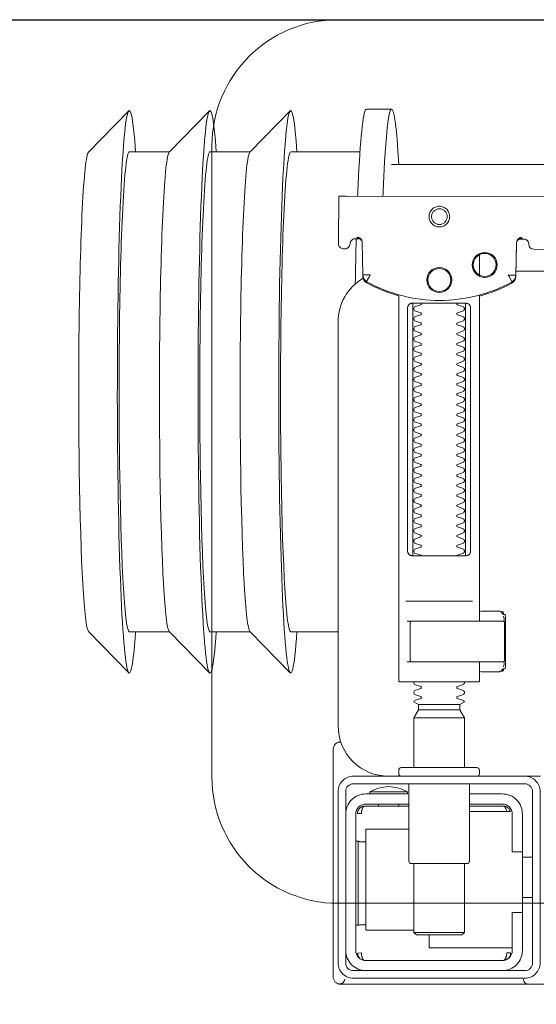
# Model space of a CAD drawing. Header units: millimetres. Extents: x 23192 to 177760, y -399809 to -79279.
# Tile 124 of 256: x 52048 to 52059, y -195445 to -195426. Entities that reach past the tile are written whole.
import ezdxf

# ---------------------------------------------------------------- set-up
doc = ezdxf.new("R2010")
doc.units = ezdxf.units.MM
doc.linetypes.add('HIDDEN2', pattern=[4.7625, 3.175, -1.5875])
doc.layers.get('0').update_dxf_attribs({"lineweight": 0})
doc.layers.add('!! 0_ Istn-sciany', color=3, linetype='Continuous', lineweight=30)
doc.layers.add('!! 2_WYBURZENIA DO REMONTU', color=7, linetype='Continuous', lineweight=0, true_color=0x4d4d4d, plot=False)
doc.layers.add('!!_@ wypos sanit nd', color=7, linetype='Continuous', lineweight=0, plot=False)
doc.layers.add('Powierzchnia', color=140, linetype='Continuous', lineweight=5, plot=False)

# ---------------------------------------------------------------- blocks, each defined once
blk = doc.blocks.new('A$C351F644B')
for p, q in [((-20, 17.5), (20, 17.5)), ((-22.5, 2.5), (-22.5, 15)), ((20, 0), (-20, 0))]:
    blk.add_line(p, q)
for centre, start, end in [((-20, 15), 90, 180), ((-20, 2.5), 180, 270)]:
    blk.add_arc(centre, 2.5, start, end)
blk = doc.blocks.new('A$Cff2eaf8b')
for points in [[(-0.18941, 0.09963), (-0.19441, 0.09963)], [(-0.24945, 0.09108), (-0.24147, 0.09927)], [(-0.24136, 0.09113), (-0.23342, 0.09113), (-0.22548, 0.09927)], [(-0.22538, 0.09113), (-0.21743, 0.09113), (-0.2095, 0.09927)], [(-0.19567, 0.09113), (-0.20939, 0.09113)], [(-0.18941, 0.08863), (-0.04454, 0.08863), (-0.04035, 0.08853), (-0.03617, 0.08824), (-0.032, 0.08775), (-0.02786, 0.08707), (-0.02376, 0.08619), (-0.0197, 0.08513), (-0.0157, 0.08388), (-0.01176, 0.08244), (-0.00789, 0.08082), (-0.0041, 0.07902), (-0.0004, 0.07705), (0.0032, 0.0749), (0.0067, 0.0726), (0.01009, 0.07012), (0.01337, 0.0675)], [(-0.19839, 0.08237), (-0.11148, 0.08219)], [(-0.19594, 0.07411), (-0.19609, 0.07411), (-0.19639, 0.07411), (-0.19593, 0.07402), (-0.19578, 0.07396), (-0.19564, 0.07387), (-0.19551, 0.07376), (-0.1954, 0.07363), (-0.19532, 0.07349), (-0.19526, 0.07333), (-0.19523, 0.07317)], [(-0.16479, 0.06647), (-0.16466, 0.07302), (-0.16465, 0.07318), (-0.16461, 0.07333), (-0.16454, 0.07348), (-0.16445, 0.07361), (-0.16435, 0.07373), (-0.16422, 0.07383), (-0.16409, 0.07391), (-0.16394, 0.07396), (-0.16349, 0.07404), (-0.1638, 0.07405), (-0.16395, 0.07405)], [(-0.172, 0.07079), (-0.172, 0.06674)], [(0.16493, 0.0675), (-0.16477, 0.0675)], [(-0.172, 0.06279), (-0.172, -0.00182)], [(-0.1852, 0.06018), (-0.1852, 0.01218)], [(-0.1748, 0.01218), (-0.1748, 0.06018)], [(-0.17342, 0.00218), (-0.18659, 0.00218)], [(-0.172, 0.00012), (-0.17167, 0.00018), (-0.1682, 0.00018), (-0.1681, 0.00018), (-0.16799, 0.00016), (-0.16789, 0.00007), (-0.16779, 0.00006), (-0.16762, 0.00005), (-0.16752, 0.00005), (-0.16741, 0.00003), (-0.1673, -0.00004), (-0.16725, -0.00018), (-0.16725, -0.00044), (-0.16711, -0.00046), (-0.16701, -0.0005), (-0.16693, -0.00056), (-0.16688, -0.0007), (-0.16688, -0.01094), (-0.16692, -0.01107), (-0.16701, -0.01115), (-0.16725, -0.0112), (-0.16725, -0.01147), (-0.16728, -0.01157), (-0.16735, -0.01164), (-0.16746, -0.01168), (-0.16762, -0.01169), (-0.16775, -0.0117), (-0.16789, -0.01172), (-0.16797, -0.01179), (-0.16807, -0.01182), (-0.1682, -0.01182), (-0.17167, -0.01182), (-0.172, -0.01177)], [(-0.16829, 0.00017), (-0.16772, 0.00003), (-0.16738, -0.00042)], [(-0.18633, -0.00182), (-0.17526, -0.00182), (-0.17367, -0.00182)], [(-0.16723, -0.00083), (-0.16714, -0.00136), (-0.16713, -0.00163)], [(-0.24945, -0.00383), (-0.24147, -0.01202)], [(-0.24136, -0.00387), (-0.23342, -0.00387), (-0.22548, -0.01202)], [(-0.22538, -0.00387), (-0.21743, -0.00387), (-0.2095, -0.01202)], [(-0.2, -0.00387), (-0.20939, -0.00387)], [(-0.18633, -0.00982), (-0.18551, -0.00982), (-0.18567, -0.00972), (-0.1857, -0.00962)], [(-0.16738, -0.01122), (-0.16772, -0.01167), (-0.16829, -0.01182)], [(-0.16713, -0.01002), (-0.16714, -0.01028), (-0.16723, -0.01081)], [(-0.1841, -0.0183), (-0.1759, -0.0183)], [(-0.1759, -0.01936), (-0.1841, -0.01936)], [(-0.175, -0.02092), (-0.185, -0.02092)], [(-0.20099, -0.02721), (-0.20099, -0.0722)], [(-0.20001, -0.0258), (-0.19988, -0.02576), (-0.19976, -0.02573), (-0.19963, -0.02571), (-0.19948, -0.02571)], [(-0.19478, -0.0384), (-0.186, -0.0384)], [(-0.192, -0.038), (-0.192, -0.0384)], [(-0.188, -0.038), (-0.188, -0.0384)], [(-0.16664, -0.0395), (-0.16666, -0.03934), (-0.16669, -0.03923), (-0.16672, -0.03912), (-0.16675, -0.03902), (-0.16679, -0.03892), (-0.16684, -0.03881), (-0.16689, -0.03872), (-0.16695, -0.03863), (-0.16702, -0.03855), (-0.1671, -0.03848), (-0.16718, -0.03843), (-0.16729, -0.0384), (-0.16718, -0.03841), (-0.16708, -0.03842), (-0.16696, -0.03845), (-0.16686, -0.03848), (-0.16677, -0.03851), (-0.16666, -0.03856), (-0.16657, -0.03861), (-0.16646, -0.03868), (-0.16636, -0.03876), (-0.16627, -0.03884), (-0.16618, -0.03894), (-0.1661, -0.03904), (-0.16603, -0.03915), (-0.16598, -0.03926), (-0.16593, -0.03938), (-0.16589, -0.0395), (-0.174, -0.0395)], [(-0.174, -0.0384), (-0.16722, -0.0384)], [(-0.185, -0.063), (-0.1945, -0.063), (-0.1945, -0.043), (-0.186, -0.043)], [(-0.19591, -0.04539), (-0.19602, -0.04539), (-0.19616, -0.04539), (-0.19632, -0.04539), (-0.1965, -0.04539)], [(-0.1615, -0.0485), (-0.1635, -0.0485)], [(-0.185, -0.0498), (-0.185, -0.06342), (-0.1845, -0.06392), (-0.1755, -0.06392), (-0.175, -0.06342), (-0.175, -0.0498)], [(-0.1615, -0.0565), (-0.1635, -0.0565)], [(-0.1965, -0.06201), (-0.19632, -0.06201), (-0.19616, -0.06201), (-0.19602, -0.06201), (-0.19591, -0.06201)], [(-0.175, -0.06342), (-0.185, -0.06342)], [(-0.182, -0.06392), (-0.182, -0.0665), (-0.1655, -0.0665)], [(-0.16636, -0.06865), (-0.16625, -0.06854), (-0.16619, -0.06847), (-0.16612, -0.06839), (-0.16606, -0.0683), (-0.16601, -0.0682), (-0.16596, -0.06811), (-0.16592, -0.06801), (-0.16589, -0.0679), (-0.16586, -0.0678), (-0.16584, -0.06769), (-0.16583, -0.06759), (-0.16583, -0.06749), (-0.16593, -0.0675), (-0.16607, -0.0675), (-0.1663, -0.0675), (-0.16641, -0.0675), (-0.16651, -0.0675), (-0.16661, -0.0675), (-0.16661, -0.0676), (-0.16662, -0.0677), (-0.16663, -0.0678), (-0.16664, -0.0679), (-0.16665, -0.068), (-0.16667, -0.06811), (-0.1667, -0.06821), (-0.16673, -0.06831), (-0.16676, -0.06841), (-0.1668, -0.06852), (-0.16685, -0.06862), (-0.1669, -0.06871), (-0.16697, -0.0688), (-0.16704, -0.06887), (-0.16712, -0.06893), (-0.16725, -0.069), (-0.19475, -0.069), (-0.19493, -0.0689), (-0.19501, -0.06882), (-0.19508, -0.06874), (-0.19513, -0.06865), (-0.19518, -0.06855), (-0.19522, -0.06846), (-0.19526, -0.06835), (-0.19529, -0.06825), (-0.19532, -0.06813), (-0.19534, -0.06803), (-0.19536, -0.06793), (-0.19537, -0.06783), (-0.19538, -0.06772), (-0.19539, -0.0676), (-0.19539, -0.0675), (-0.19617, -0.06751), (-0.19616, -0.06762), (-0.19615, -0.06772), (-0.19613, -0.06783), (-0.19611, -0.06793), (-0.19607, -0.06803), (-0.19603, -0.06813), (-0.19598, -0.06823), (-0.19593, -0.06832), (-0.19586, -0.06841), (-0.19579, -0.06849), (-0.19572, -0.06857), (-0.19563, -0.06865)]]:
    blk.add_lwpolyline(points)
for points in [[(-0.19989, 0.08236), (-0.19995, 0.07336, 0.009369), (-0.19994, 0.07293), (-0.19992, 0.07276), (-0.19986, 0.07259), (-0.19979, 0.07243), (-0.19968, 0.07229), (-0.19955, 0.07217), (-0.19941, 0.07208), (-0.19924, 0.07201), (-0.19908, 0.07197), (-0.19895, 0.07196), (-0.1988, 0.07196)], [(-0.16413, 0.07389), (-0.16324, 0.07389), (-0.16303, 0.07386), (-0.16283, 0.0738), (-0.16264, 0.07369), (-0.16249, 0.07354), (-0.16237, 0.07337), (-0.16228, 0.07317), (-0.16225, 0.07297, 0.002299), (-0.16224, 0.07285, 0.40455), (-0.16124, 0.07188), (-0.11145, 0.07178)], [(-0.19623, 0.07426), (-0.19588, 0.0742), (-0.19555, 0.07399), (-0.19533, 0.07367), (-0.19523, 0.07332), (-0.19513, 0.06676), (-0.19513, 0.0667, 0.265347), (-0.19435, 0.06544, 0.125711), (-0.17997, 0.06173, 0.125711), (-0.16558, 0.06538, 0.26954), (-0.1648, 0.06667), (-0.16467, 0.07322), (-0.16464, 0.07344), (-0.16456, 0.07365), (-0.16444, 0.07383), (-0.16428, 0.07399), (-0.1641, 0.0741), (-0.16389, 0.07417), (-0.16368, 0.0742)], [(-0.19576, 0.07395), (-0.19665, 0.07395, 0.282591), (-0.19754, 0.0734), (-0.19758, 0.07331), (-0.19761, 0.0732), (-0.19763, 0.07311), (-0.19764, 0.07296, -0.415352), (-0.19865, 0.07196)], [(-0.19513, 0.06651), (-0.19511, 0.06632), (-0.19509, 0.06622), (-0.19506, 0.06612), (-0.19503, 0.06602), (-0.19498, 0.06592), (-0.19493, 0.06582), (-0.19488, 0.06573), (-0.19482, 0.06564), (-0.19475, 0.06556), (-0.19468, 0.06548), (-0.1946, 0.06541), (-0.19452, 0.06535), (-0.19443, 0.06529), (-0.19434, 0.06524), (-0.19358, 0.06483), (-0.19281, 0.06445), (-0.19203, 0.0641), (-0.19125, 0.06376), (-0.19045, 0.06345), (-0.18964, 0.06316), (-0.18882, 0.06289), (-0.188, 0.06265), (-0.188, -0.01362, 0.414214), (-0.1878, -0.01382), (-0.17545, -0.01382), (-0.1722, -0.01382, 0.414214), (-0.172, -0.01362), (-0.172, -0.00982)], [(-0.172, 0.0626), (-0.17117, 0.06284), (-0.17034, 0.0631), (-0.16952, 0.06339), (-0.16872, 0.0637), (-0.16792, 0.06404), (-0.16713, 0.06439), (-0.16635, 0.06477), (-0.16558, 0.06518), (-0.16557, 0.06518, 0.269546), (-0.16479, 0.06647)], [(-0.15993, -0.0325), (-0.17249, -0.0325, 0.405519), (-0.172, -0.032), (-0.172, -0.0313, 0.414214), (-0.1725, -0.0308), (-0.1875, -0.0308, 0.414214), (-0.188, -0.0313), (-0.188, -0.032, 0.405519), (-0.18751, -0.0325), (-0.19, -0.0325, -0.414214), (-0.2, -0.0225), (-0.2, 0.0575, -0.266001), (-0.19506, 0.06612)], [(-0.18353, 0.01118, 0.182836), (-0.18364, 0.01127), (-0.18485, 0.01168, 0.050055), (-0.185, 0.01194), (-0.185, 0.01222, 0.050055), (-0.18485, 0.01248), (-0.18364, 0.01289, 0.719897), (-0.18364, 0.01327), (-0.18485, 0.01368, 0.050055), (-0.185, 0.01394), (-0.185, 0.01422, 0.050055), (-0.18485, 0.01448), (-0.18364, 0.01489, 0.719897), (-0.18364, 0.01527), (-0.18485, 0.01568, 0.050055), (-0.185, 0.01594), (-0.185, 0.01622, 0.050055), (-0.18485, 0.01648), (-0.18364, 0.01689, 0.719897), (-0.18364, 0.01727), (-0.18485, 0.01768, 0.050055), (-0.185, 0.01794), (-0.185, 0.01822, 0.050055), (-0.18485, 0.01848), (-0.18364, 0.01889, 0.719897), (-0.18364, 0.01927), (-0.18485, 0.01968, 0.050055), (-0.185, 0.01994), (-0.185, 0.02022, 0.050055), (-0.18485, 0.02048), (-0.18364, 0.02089, 0.719897), (-0.18364, 0.02127), (-0.18485, 0.02168, 0.050055), (-0.185, 0.02194), (-0.185, 0.02222, 0.050055), (-0.18485, 0.02248), (-0.18364, 0.02289, 0.719897), (-0.18364, 0.02327), (-0.18485, 0.02368, 0.050055), (-0.185, 0.02394), (-0.185, 0.02422, 0.050055), (-0.18485, 0.02448), (-0.18364, 0.02489, 0.719897), (-0.18364, 0.02527), (-0.18485, 0.02568, 0.050055), (-0.185, 0.02594), (-0.185, 0.02622, 0.050055), (-0.18485, 0.02648), (-0.18364, 0.02689, 0.719897), (-0.18364, 0.02727), (-0.18485, 0.02768, 0.050055), (-0.185, 0.02794), (-0.185, 0.02822, 0.050055), (-0.18485, 0.02848), (-0.18364, 0.02889, 0.719897), (-0.18364, 0.02927), (-0.18485, 0.02968, 0.050055), (-0.185, 0.02994), (-0.185, 0.03022, 0.050055), (-0.18485, 0.03048), (-0.18364, 0.03089, 0.719897), (-0.18364, 0.03127), (-0.18485, 0.03168, 0.050055), (-0.185, 0.03194), (-0.185, 0.03222, 0.050055), (-0.18485, 0.03248), (-0.18364, 0.03289, 0.719897), (-0.18364, 0.03327), (-0.18485, 0.03368, 0.050055), (-0.185, 0.03394), (-0.185, 0.03422, 0.050055), (-0.18485, 0.03448), (-0.18364, 0.03489, 0.719897), (-0.18364, 0.03527), (-0.18485, 0.03568, 0.050055), (-0.185, 0.03594), (-0.185, 0.03622, 0.050055), (-0.18485, 0.03648), (-0.18364, 0.03689, 0.719897), (-0.18364, 0.03727), (-0.18485, 0.03768, 0.050055), (-0.185, 0.03794), (-0.185, 0.03822, 0.050055), (-0.18485, 0.03848), (-0.18364, 0.03889, 0.719897), (-0.18364, 0.03927), (-0.18485, 0.03968, 0.050055), (-0.185, 0.03994), (-0.185, 0.04022, 0.050055), (-0.18485, 0.04048), (-0.18364, 0.04089, 0.719897), (-0.18364, 0.04127), (-0.18485, 0.04168, 0.050055), (-0.185, 0.04194), (-0.185, 0.04222, 0.050055), (-0.18485, 0.04248), (-0.18364, 0.04289, 0.719897), (-0.18364, 0.04327), (-0.18485, 0.04368, 0.050055), (-0.185, 0.04394), (-0.185, 0.04422, 0.050055), (-0.18485, 0.04448), (-0.18364, 0.04489, 0.719897), (-0.18364, 0.04527), (-0.18485, 0.04568, 0.050055), (-0.185, 0.04594), (-0.185, 0.04622, 0.050055), (-0.18485, 0.04648), (-0.18364, 0.04689, 0.719897), (-0.18364, 0.04727), (-0.18485, 0.04768, 0.050055), (-0.185, 0.04794), (-0.185, 0.04822, 0.050055), (-0.18485, 0.04848), (-0.18364, 0.04889, 0.719897), (-0.18364, 0.04927), (-0.18485, 0.04968, 0.050055), (-0.185, 0.04994), (-0.185, 0.05022, 0.050055), (-0.18485, 0.05048), (-0.18364, 0.05089, 0.719897), (-0.18364, 0.05127), (-0.18485, 0.05168, 0.050055), (-0.185, 0.05194), (-0.185, 0.05222, 0.050055), (-0.18485, 0.05248), (-0.18364, 0.05289, 0.719897), (-0.18364, 0.05327), (-0.18485, 0.05368, 0.050055), (-0.185, 0.05394), (-0.185, 0.05422, 0.050055), (-0.18485, 0.05448), (-0.18364, 0.05489, 0.719897), (-0.18364, 0.05527), (-0.18485, 0.05568, 0.050055), (-0.185, 0.05594), (-0.185, 0.05622, 0.050055), (-0.18485, 0.05648), (-0.18364, 0.05689, 0.719897), (-0.18364, 0.05727), (-0.18485, 0.05768, 0.050055), (-0.185, 0.05794), (-0.185, 0.05822, 0.050055), (-0.18485, 0.05848), (-0.18364, 0.05889, 0.719897), (-0.18364, 0.05927), (-0.18485, 0.05968, 0.050055), (-0.185, 0.05994), (-0.185, 0.06022, 0.050055), (-0.18485, 0.06048), (-0.18364, 0.06089, 0.474594), (-0.18353, 0.06118)], [(-0.17647, 0.06118, 0.474594), (-0.17636, 0.06089), (-0.17515, 0.06048, 0.050055), (-0.175, 0.06022), (-0.175, 0.05994, 0.050055), (-0.17515, 0.05968), (-0.17636, 0.05927, 0.719897), (-0.17636, 0.05889), (-0.17515, 0.05848, 0.050055), (-0.175, 0.05822), (-0.175, 0.05794, 0.050055), (-0.17515, 0.05768), (-0.17636, 0.05727, 0.719897), (-0.17636, 0.05689), (-0.17515, 0.05648, 0.050055), (-0.175, 0.05622), (-0.175, 0.05594, 0.050055), (-0.17515, 0.05568), (-0.17636, 0.05527, 0.719897), (-0.17636, 0.05489), (-0.17515, 0.05448, 0.050055), (-0.175, 0.05422), (-0.175, 0.05394, 0.050055), (-0.17515, 0.05368), (-0.17636, 0.05327, 0.719897), (-0.17636, 0.05289), (-0.17515, 0.05248, 0.050055), (-0.175, 0.05222), (-0.175, 0.05194, 0.050055), (-0.17515, 0.05168), (-0.17636, 0.05127, 0.719897), (-0.17636, 0.05089), (-0.17515, 0.05048, 0.050055), (-0.175, 0.05022), (-0.175, 0.04994, 0.050055), (-0.17515, 0.04968), (-0.17636, 0.04927, 0.719897), (-0.17636, 0.04889), (-0.17515, 0.04848, 0.050055), (-0.175, 0.04822), (-0.175, 0.04794, 0.050055), (-0.17515, 0.04768), (-0.17636, 0.04727, 0.719897), (-0.17636, 0.04689), (-0.17515, 0.04648, 0.050055), (-0.175, 0.04622), (-0.175, 0.04594, 0.050055), (-0.17515, 0.04568), (-0.17636, 0.04527, 0.719897), (-0.17636, 0.04489), (-0.17515, 0.04448, 0.050055), (-0.175, 0.04422), (-0.175, 0.04394, 0.050055), (-0.17515, 0.04368), (-0.17636, 0.04327, 0.719897), (-0.17636, 0.04289), (-0.17515, 0.04248, 0.050055), (-0.175, 0.04222), (-0.175, 0.04194, 0.050055), (-0.17515, 0.04168), (-0.17636, 0.04127, 0.719897), (-0.17636, 0.04089), (-0.17515, 0.04048, 0.050055), (-0.175, 0.04022), (-0.175, 0.03994, 0.050055), (-0.17515, 0.03968), (-0.17636, 0.03927, 0.719897), (-0.17636, 0.03889), (-0.17515, 0.03848, 0.050055), (-0.175, 0.03822), (-0.175, 0.03794, 0.050055), (-0.17515, 0.03768), (-0.17636, 0.03727, 0.719897), (-0.17636, 0.03689), (-0.17515, 0.03648, 0.050055), (-0.175, 0.03622), (-0.175, 0.03594, 0.050055), (-0.17515, 0.03568), (-0.17636, 0.03527, 0.719897), (-0.17636, 0.03489), (-0.17515, 0.03448, 0.050055), (-0.175, 0.03422), (-0.175, 0.03394, 0.050055), (-0.17515, 0.03368), (-0.17636, 0.03327, 0.719897), (-0.17636, 0.03289), (-0.17515, 0.03248, 0.050055), (-0.175, 0.03222), (-0.175, 0.03194, 0.050055), (-0.17515, 0.03168), (-0.17636, 0.03127, 0.719897), (-0.17636, 0.03089), (-0.17515, 0.03048, 0.050055), (-0.175, 0.03022), (-0.175, 0.02994, 0.050055), (-0.17515, 0.02968), (-0.17636, 0.02927, 0.719897), (-0.17636, 0.02889), (-0.17515, 0.02848, 0.050055), (-0.175, 0.02822), (-0.175, 0.02794, 0.050055), (-0.17515, 0.02768), (-0.17636, 0.02727, 0.719897), (-0.17636, 0.02689), (-0.17515, 0.02648, 0.050055), (-0.175, 0.02622), (-0.175, 0.02594, 0.050055), (-0.17515, 0.02568), (-0.17636, 0.02527, 0.719897), (-0.17636, 0.02489), (-0.17515, 0.02448, 0.050055), (-0.175, 0.02422), (-0.175, 0.02394, 0.050055), (-0.17515, 0.02368), (-0.17636, 0.02327, 0.719897), (-0.17636, 0.02289), (-0.17515, 0.02248, 0.050055), (-0.175, 0.02222), (-0.175, 0.02194, 0.050055), (-0.17515, 0.02168), (-0.17636, 0.02127, 0.719897), (-0.17636, 0.02089), (-0.17515, 0.02048, 0.050055), (-0.175, 0.02022), (-0.175, 0.01994, 0.050055), (-0.17515, 0.01968), (-0.17636, 0.01927, 0.719897), (-0.17636, 0.01889), (-0.17515, 0.01848, 0.050055), (-0.175, 0.01822), (-0.175, 0.01794, 0.050055), (-0.17515, 0.01768), (-0.17636, 0.01727, 0.719897), (-0.17636, 0.01689), (-0.17515, 0.01648, 0.050055), (-0.175, 0.01622), (-0.175, 0.01594, 0.050055), (-0.17515, 0.01568), (-0.17636, 0.01527, 0.719897), (-0.17636, 0.01489), (-0.17515, 0.01448, 0.050055), (-0.175, 0.01422), (-0.175, 0.01394, 0.050055), (-0.17515, 0.01368), (-0.17636, 0.01327, 0.719897), (-0.17636, 0.01289), (-0.17515, 0.01248, 0.050055), (-0.175, 0.01222), (-0.175, 0.01194, 0.050055), (-0.17515, 0.01168), (-0.17636, 0.01127, 0.182836), (-0.17647, 0.01118)], [(-0.1857, -0.00202), (-0.1857, -0.00962), (-0.1857, -0.00202), (-0.18567, -0.00192), (-0.18559, -0.00184), (-0.17696, -0.00182), (-0.16725, -0.00182, -0.414214), (-0.16705, -0.00202), (-0.16705, -0.00962, -0.414214), (-0.16725, -0.00982), (-0.18543, -0.00982), (-0.18553, -0.00978), (-0.1856, -0.00962)], [(-0.185, -0.01382), (-0.185, -0.01406, -0.050055), (-0.18485, -0.01432), (-0.18364, -0.01473, -0.719897), (-0.18364, -0.01511), (-0.18485, -0.01552, -0.050055), (-0.185, -0.01578), (-0.185, -0.01606, -0.050055), (-0.18485, -0.01632), (-0.18364, -0.01673, -0.719897), (-0.18364, -0.01711), (-0.18485, -0.01752, -0.050055), (-0.185, -0.01778), (-0.1841, -0.0183), (-0.1841, -0.01936), (-0.185, -0.02092), (-0.185, -0.0308)], [(-0.175, -0.01382), (-0.175, -0.01406, 0.050055), (-0.17515, -0.01432), (-0.17636, -0.01473, 0.719897), (-0.17636, -0.01511), (-0.17515, -0.01552, 0.050055), (-0.175, -0.01578), (-0.175, -0.01606, 0.050055), (-0.17515, -0.01632), (-0.17636, -0.01673, 0.719897), (-0.17636, -0.01711), (-0.17515, -0.01752, 0.050055), (-0.175, -0.01778), (-0.1759, -0.0183), (-0.1759, -0.01936), (-0.175, -0.02092), (-0.175, -0.0308)], [(-0.20011, -0.02584, 0.091301), (-0.20056, -0.02614, 0.198909), (-0.20099, -0.02721)], [(-0.19945, -0.02578, 0.170835), (-0.20011, -0.02584)], [(-0.18625, -0.03562, 0.119096), (-0.19, -0.03454, 0.119096), (-0.19375, -0.03562)], [(-0.186, -0.034), (-0.186, -0.0493, 0.414214), (-0.1855, -0.0498), (-0.1745, -0.0498, 0.414214), (-0.174, -0.0493), (-0.174, -0.034)], [(-0.1985, -0.04, -0.414214), (-0.1945, -0.036), (-0.18625, -0.036), (-0.18625, -0.03562), (-0.19375, -0.03562), (-0.19375, -0.036)], [(-0.174, -0.036), (-0.1675, -0.036, -0.414214), (-0.1635, -0.04), (-0.16353, -0.0395)], [(-0.186, -0.038), (-0.1945, -0.038, 0.414214), (-0.1965, -0.04), (-0.1965, -0.067, 0.414214), (-0.1945, -0.069), (-0.1675, -0.069, 0.414214), (-0.1655, -0.067), (-0.1655, -0.0595), (-0.1635, -0.0595), (-0.1635, -0.04)], [(-0.1635, -0.0475), (-0.1655, -0.0475), (-0.1655, -0.04, 0.414214), (-0.1675, -0.038), (-0.174, -0.038)], [(-0.1945, -0.06193), (-0.19515, -0.06194), (-0.19542, -0.06194), (-0.1956, -0.06194), (-0.19567, -0.06194, 0.116465), (-0.19589, -0.062), (-0.19601, -0.06205), (-0.19601, -0.04535), (-0.19589, -0.0454, 0.116465), (-0.19567, -0.04546), (-0.19542, -0.04546), (-0.19515, -0.04546), (-0.1945, -0.04547)], [(-0.1675, -0.071, 0.414214), (-0.1635, -0.067), (-0.1635, -0.0595)], [(-0.1985, -0.067, 0.414214), (-0.1945, -0.071)], [(-0.20099, -0.0722, 0.198909), (-0.20056, -0.07326, 0.091301), (-0.20011, -0.07356)], [(-0.16237, -0.07369), (-0.1625, -0.07369), (-0.16269, -0.07369), (-0.16294, -0.07369), (-0.16323, -0.07369), (-0.16357, -0.07369), (-0.16393, -0.07369), (-0.16428, -0.07369), (-0.19771, -0.07369), (-0.19841, -0.07369), (-0.19903, -0.07369), (-0.19948, -0.07369), (-0.19961, -0.07369), (-0.19973, -0.07367), (-0.19984, -0.07365), (-0.20003, -0.07359, 0.517033), (-0.1987, -0.07266)], [(-0.1633, -0.0727, 0.412536), (-0.1623, -0.0737), (-0.11251, -0.0737), (-0.11222, -0.07367), (-0.11194, -0.07358), (-0.11168, -0.07345), (-0.11145, -0.07326), (-0.11126, -0.07304), (-0.11112, -0.07278), (-0.11104, -0.0725)]]:
    blk.add_lwpolyline(points, format="xyb")
for points in [[(-0.17994, 0.08038), (-0.17974, 0.08037), (-0.17954, 0.08034), (-0.17935, 0.08029), (-0.17916, 0.08022), (-0.17897, 0.08013), (-0.1788, 0.08003), (-0.17864, 0.07991), (-0.17849, 0.07978), (-0.17836, 0.07963), (-0.17824, 0.07947), (-0.17814, 0.07929), (-0.17805, 0.07911), (-0.17798, 0.07892), (-0.17793, 0.07873), (-0.17791, 0.07853), (-0.1779, 0.07833), (-0.17791, 0.07813), (-0.17794, 0.07793), (-0.17799, 0.07773), (-0.17805, 0.07754), (-0.17814, 0.07736), (-0.17824, 0.07719), (-0.17836, 0.07703), (-0.1785, 0.07688), (-0.17865, 0.07675), (-0.17881, 0.07663), (-0.17898, 0.07652), (-0.17916, 0.07644), (-0.17935, 0.07637), (-0.17955, 0.07632), (-0.17975, 0.07629), (-0.17995, 0.07628), (-0.18015, 0.07629), (-0.18035, 0.07632), (-0.18054, 0.07637), (-0.18073, 0.07644), (-0.18091, 0.07653), (-0.18109, 0.07663), (-0.18125, 0.07675), (-0.18139, 0.07689), (-0.18153, 0.07704), (-0.18165, 0.0772), (-0.18175, 0.07737), (-0.18184, 0.07755), (-0.1819, 0.07774), (-0.18195, 0.07794), (-0.18198, 0.07813), (-0.18199, 0.07834), (-0.18198, 0.07854), (-0.18195, 0.07873), (-0.1819, 0.07893), (-0.18183, 0.07912), (-0.18175, 0.0793), (-0.18164, 0.07947), (-0.18152, 0.07963), (-0.18139, 0.07978), (-0.18124, 0.07992), (-0.18108, 0.08004), (-0.18091, 0.08014), (-0.18072, 0.08022), (-0.18053, 0.08029), (-0.18034, 0.08034), (-0.18014, 0.08037)], [(-0.17994, 0.07987), (-0.17979, 0.07987), (-0.17964, 0.07984), (-0.17949, 0.07981), (-0.17935, 0.07976), (-0.17921, 0.07969), (-0.17908, 0.07961), (-0.17896, 0.07952), (-0.17885, 0.07942), (-0.17874, 0.07931), (-0.17865, 0.07918), (-0.17858, 0.07905), (-0.17851, 0.07892), (-0.17846, 0.07877), (-0.17842, 0.07862), (-0.1784, 0.07847), (-0.17839, 0.07832), (-0.1784, 0.07817), (-0.17842, 0.07802), (-0.17846, 0.07787), (-0.17851, 0.07773), (-0.17858, 0.07759), (-0.17866, 0.07746), (-0.17875, 0.07734), (-0.17885, 0.07723), (-0.17896, 0.07712), (-0.17909, 0.07703), (-0.17922, 0.07696), (-0.17935, 0.07689), (-0.1795, 0.07684), (-0.17964, 0.0768), (-0.1798, 0.07678), (-0.17995, 0.07677), (-0.1801, 0.07678), (-0.18025, 0.07681), (-0.1804, 0.07684), (-0.18054, 0.07689), (-0.18068, 0.07696), (-0.18081, 0.07704), (-0.18093, 0.07713), (-0.18104, 0.07723), (-0.18114, 0.07734), (-0.18123, 0.07747), (-0.18131, 0.0776), (-0.18138, 0.07773), (-0.18143, 0.07788), (-0.18146, 0.07803), (-0.18149, 0.07818), (-0.18149, 0.07833), (-0.18149, 0.07848), (-0.18146, 0.07863), (-0.18143, 0.07878), (-0.18137, 0.07892), (-0.18131, 0.07906), (-0.18123, 0.07919), (-0.18114, 0.07931), (-0.18104, 0.07942), (-0.18092, 0.07952), (-0.1808, 0.07962), (-0.18067, 0.07969), (-0.18053, 0.07976), (-0.18039, 0.07981), (-0.18024, 0.07985), (-0.18009, 0.07987)], [(-0.17471, 0.06118), (-0.17462, 0.06118), (-0.17454, 0.06117), (-0.17445, 0.06115), (-0.17437, 0.06113), (-0.17428, 0.06109), (-0.1742, 0.06105), (-0.17413, 0.061), (-0.17406, 0.06095), (-0.174, 0.06088), (-0.17394, 0.06081), (-0.17389, 0.06072), (-0.17384, 0.06062), (-0.17381, 0.06052), (-0.17378, 0.06041), (-0.17376, 0.06029), (-0.17376, 0.06018), (-0.17376, 0.01218), (-0.17376, 0.01206), (-0.17378, 0.01195), (-0.17381, 0.01184), (-0.17384, 0.01173), (-0.17389, 0.01164), (-0.17394, 0.01155), (-0.174, 0.01148), (-0.17406, 0.01141), (-0.17413, 0.01135), (-0.1742, 0.01131), (-0.17428, 0.01126), (-0.17437, 0.01123), (-0.17445, 0.01121), (-0.17454, 0.01119), (-0.17462, 0.01118), (-0.17471, 0.01118), (-0.18529, 0.01118), (-0.18538, 0.01118), (-0.18547, 0.01119), (-0.18555, 0.01121), (-0.18564, 0.01123), (-0.18572, 0.01126), (-0.1858, 0.01131), (-0.18587, 0.01135), (-0.18594, 0.01141), (-0.18601, 0.01148), (-0.18606, 0.01155), (-0.18612, 0.01164), (-0.18616, 0.01173), (-0.1862, 0.01184), (-0.18623, 0.01195), (-0.18624, 0.01206), (-0.18625, 0.01218), (-0.18625, 0.06018), (-0.18624, 0.06029), (-0.18623, 0.06041), (-0.1862, 0.06052), (-0.18616, 0.06062), (-0.18612, 0.06072), (-0.18606, 0.06081), (-0.18601, 0.06088), (-0.18594, 0.06095), (-0.18587, 0.061), (-0.1858, 0.06105), (-0.18572, 0.06109), (-0.18564, 0.06113), (-0.18555, 0.06115), (-0.18547, 0.06117), (-0.18538, 0.06118), (-0.18529, 0.06118)], [(-0.19467, -0.0384), (-0.19467, -0.0384), (-0.19467, -0.0384), (-0.19466, -0.0384), (-0.19466, -0.0384), (-0.19466, -0.0384), (-0.19466, -0.0384), (-0.19466, -0.0384), (-0.19466, -0.0384), (-0.19466, -0.0384), (-0.19466, -0.0384), (-0.19466, -0.0384), (-0.19466, -0.0384), (-0.19466, -0.0384), (-0.19466, -0.0384), (-0.19467, -0.0384), (-0.19467, -0.0384), (-0.19467, -0.0384), (-0.19467, -0.0384), (-0.19467, -0.0384), (-0.19468, -0.0384), (-0.19468, -0.0384), (-0.19468, -0.0384), (-0.19469, -0.0384), (-0.1947, -0.0384), (-0.19471, -0.0384), (-0.19471, -0.0384), (-0.19471, -0.0384), (-0.19471, -0.0384), (-0.19472, -0.0384), (-0.19472, -0.0384), (-0.19472, -0.0384), (-0.19472, -0.03841), (-0.19473, -0.03841), (-0.19473, -0.03841), (-0.19473, -0.03841), (-0.19473, -0.03841), (-0.19473, -0.03841), (-0.19474, -0.03841), (-0.19474, -0.03841), (-0.19474, -0.03841), (-0.19474, -0.03841), (-0.19474, -0.03841), (-0.19474, -0.03841), (-0.19475, -0.03841), (-0.19475, -0.03841), (-0.19475, -0.03841), (-0.19475, -0.03841), (-0.19476, -0.03841), (-0.19476, -0.03841), (-0.19476, -0.03841), (-0.19476, -0.03841), (-0.19477, -0.03842), (-0.19477, -0.03842), (-0.19477, -0.03842), (-0.19478, -0.03842), (-0.19479, -0.03842), (-0.19479, -0.03842), (-0.1948, -0.03843), (-0.19481, -0.03843), (-0.19481, -0.03843), (-0.19482, -0.03844), (-0.19483, -0.03844), (-0.19484, -0.03844), (-0.19484, -0.03845), (-0.19485, -0.03845), (-0.19486, -0.03845), (-0.19486, -0.03846), (-0.19487, -0.03846), (-0.19488, -0.03847), (-0.19489, -0.03847), (-0.19489, -0.03848), (-0.1949, -0.03848), (-0.19491, -0.03849), (-0.19491, -0.03849), (-0.19492, -0.0385), (-0.19493, -0.0385), (-0.19493, -0.03851), (-0.19494, -0.03851), (-0.19495, -0.03852), (-0.19495, -0.03852), (-0.19496, -0.03853), (-0.19497, -0.03854), (-0.19497, -0.03854), (-0.19498, -0.03855), (-0.19499, -0.03856), (-0.19499, -0.03856), (-0.195, -0.03857), (-0.19501, -0.03858), (-0.19501, -0.03859), (-0.19502, -0.03859), (-0.19503, -0.0386), (-0.19503, -0.03861), (-0.19504, -0.03862), (-0.19505, -0.03862), (-0.19505, -0.03863), (-0.19506, -0.03864), (-0.19507, -0.03865), (-0.19507, -0.03866), (-0.19508, -0.03867), (-0.19508, -0.03868), (-0.19509, -0.03869), (-0.1951, -0.03869), (-0.1951, -0.0387), (-0.19511, -0.03871), (-0.19511, -0.03872), (-0.19512, -0.03873), (-0.19512, -0.03874), (-0.19513, -0.03875), (-0.19514, -0.03876), (-0.19514, -0.03877), (-0.19515, -0.03878), (-0.19515, -0.03879), (-0.19516, -0.0388), (-0.19516, -0.03881), (-0.19517, -0.03882), (-0.19517, -0.03884), (-0.19518, -0.03885), (-0.19518, -0.03886), (-0.19519, -0.03887), (-0.1952, -0.03888), (-0.1952, -0.03889), (-0.19521, -0.0389), (-0.19521, -0.03891), (-0.19521, -0.03893), (-0.19522, -0.03894), (-0.19522, -0.03895), (-0.19523, -0.03896), (-0.19523, -0.03897), (-0.19524, -0.03899), (-0.19524, -0.039), (-0.19525, -0.03901), (-0.19525, -0.03902), (-0.19526, -0.03905), (-0.19527, -0.03907), (-0.19528, -0.0391), (-0.19528, -0.03912), (-0.19529, -0.03915), (-0.1953, -0.03918), (-0.19531, -0.0392), (-0.19531, -0.03923), (-0.19532, -0.03926), (-0.19532, -0.03928), (-0.19533, -0.03931), (-0.19533, -0.03933), (-0.19534, -0.03936), (-0.19534, -0.03939), (-0.19535, -0.03941), (-0.19535, -0.03944), (-0.19536, -0.03947), (-0.19536, -0.03949), (-0.19536, -0.03952), (-0.19537, -0.03955), (-0.19537, -0.03957), (-0.19537, -0.0396), (-0.19537, -0.03961), (-0.19537, -0.03962), (-0.19538, -0.03963), (-0.19538, -0.03963), (-0.19538, -0.03964), (-0.19538, -0.03965), (-0.19538, -0.03965), (-0.19538, -0.03966), (-0.19538, -0.03966), (-0.19538, -0.03967), (-0.19538, -0.03967), (-0.19538, -0.03968), (-0.19538, -0.03969), (-0.19538, -0.03969), (-0.19538, -0.0397), (-0.19538, -0.0397), (-0.19538, -0.0397), (-0.19538, -0.03971), (-0.19538, -0.03971), (-0.19538, -0.03972), (-0.19538, -0.03972), (-0.19538, -0.03972), (-0.19538, -0.03973), (-0.19538, -0.03973), (-0.19538, -0.03973), (-0.19538, -0.03974), (-0.19538, -0.03974), (-0.19538, -0.03974), (-0.19538, -0.03974), (-0.19538, -0.03975), (-0.19538, -0.03975), (-0.19538, -0.03975), (-0.19538, -0.03976), (-0.19538, -0.03976), (-0.19538, -0.03977), (-0.19538, -0.03977), (-0.19539, -0.03978), (-0.19539, -0.03978), (-0.19539, -0.03979), (-0.19539, -0.03979), (-0.19539, -0.03979), (-0.19539, -0.0398), (-0.19539, -0.0398), (-0.19539, -0.03981), (-0.19539, -0.03981), (-0.19539, -0.03982), (-0.19538, -0.03982), (-0.19538, -0.03983), (-0.19538, -0.03983), (-0.19538, -0.03984), (-0.19538, -0.03984), (-0.19538, -0.03984), (-0.19538, -0.03985), (-0.19538, -0.03986), (-0.19538, -0.03986), (-0.19538, -0.03987), (-0.19538, -0.03987), (-0.19538, -0.03987), (-0.19538, -0.03988), (-0.19538, -0.03988), (-0.19538, -0.03989), (-0.19538, -0.03989), (-0.19538, -0.03989), (-0.19538, -0.03989), (-0.19538, -0.0399), (-0.19538, -0.0399), (-0.19539, -0.0399), (-0.19539, -0.0399), (-0.19539, -0.0399), (-0.19539, -0.0399), (-0.19539, -0.0399), (-0.19539, -0.03991), (-0.1954, -0.03991), (-0.1954, -0.03991), (-0.1954, -0.03991), (-0.1954, -0.03991), (-0.1954, -0.03991), (-0.19541, -0.03991), (-0.19541, -0.03991), (-0.19542, -0.03991), (-0.19542, -0.03991), (-0.19543, -0.0399), (-0.19544, -0.0399), (-0.19545, -0.0399), (-0.19545, -0.0399), (-0.19546, -0.0399), (-0.19546, -0.0399), (-0.19547, -0.0399), (-0.19547, -0.0399), (-0.19548, -0.0399), (-0.19549, -0.0399), (-0.1955, -0.0399), (-0.1955, -0.0399), (-0.19551, -0.0399), (-0.19552, -0.0399), (-0.19553, -0.0399), (-0.19554, -0.0399), (-0.19555, -0.0399), (-0.19556, -0.0399), (-0.19557, -0.0399), (-0.19558, -0.0399), (-0.19559, -0.0399), (-0.19561, -0.0399), (-0.19564, -0.0399), (-0.19566, -0.0399), (-0.19568, -0.0399), (-0.1957, -0.0399), (-0.19574, -0.0399), (-0.19576, -0.0399), (-0.19578, -0.0399), (-0.19595, -0.0399), (-0.19596, -0.0399), (-0.19598, -0.0399), (-0.19599, -0.0399), (-0.19601, -0.0399), (-0.19602, -0.0399), (-0.19603, -0.0399), (-0.19604, -0.0399), (-0.19605, -0.0399), (-0.19606, -0.0399), (-0.19607, -0.0399), (-0.19608, -0.0399), (-0.19609, -0.0399), (-0.1961, -0.0399), (-0.19611, -0.0399), (-0.19612, -0.0399), (-0.19613, -0.03989), (-0.19614, -0.03989), (-0.19614, -0.03989), (-0.19615, -0.03989), (-0.19615, -0.03989), (-0.19615, -0.03989), (-0.19615, -0.03989), (-0.19616, -0.03989), (-0.19616, -0.03989), (-0.19616, -0.03989), (-0.19616, -0.0399), (-0.19616, -0.0399), (-0.19616, -0.0399), (-0.19616, -0.0399), (-0.19616, -0.0399), (-0.19617, -0.0399), (-0.19617, -0.03991), (-0.19617, -0.03991), (-0.19617, -0.03991), (-0.19617, -0.03991), (-0.19617, -0.03991), (-0.19617, -0.03991), (-0.19617, -0.03991), (-0.19617, -0.03991), (-0.19617, -0.03991), (-0.19617, -0.03991), (-0.19617, -0.0399), (-0.19617, -0.0399), (-0.19617, -0.0399), (-0.19617, -0.03989), (-0.19617, -0.03989), (-0.19617, -0.03989), (-0.19617, -0.03988), (-0.19617, -0.03987), (-0.19617, -0.03986), (-0.19617, -0.03985), (-0.19617, -0.03984), (-0.19617, -0.03984), (-0.19617, -0.03984), (-0.19617, -0.03983), (-0.19617, -0.03983), (-0.19617, -0.03982), (-0.19617, -0.03982), (-0.19617, -0.03981), (-0.19616, -0.0398), (-0.19616, -0.03979), (-0.19616, -0.03979), (-0.19616, -0.03978), (-0.19616, -0.03978), (-0.19616, -0.03977), (-0.19616, -0.03977), (-0.19616, -0.03977), (-0.19616, -0.03976), (-0.19616, -0.03976), (-0.19616, -0.03975), (-0.19616, -0.03975), (-0.19616, -0.03974), (-0.19616, -0.03974), (-0.19616, -0.03973), (-0.19616, -0.03973), (-0.19616, -0.03972), (-0.19616, -0.03972), (-0.19616, -0.03972), (-0.19616, -0.03972), (-0.19616, -0.03971), (-0.19616, -0.03971), (-0.19616, -0.0397), (-0.19615, -0.0397), (-0.19615, -0.0397), (-0.19615, -0.03969), (-0.19615, -0.03969), (-0.19615, -0.03968), (-0.19615, -0.03967), (-0.19615, -0.03967), (-0.19615, -0.03966), (-0.19615, -0.03966), (-0.19615, -0.03965), (-0.19615, -0.03964), (-0.19614, -0.03964), (-0.19614, -0.03963), (-0.19614, -0.03962), (-0.19614, -0.03962), (-0.19614, -0.03961), (-0.19614, -0.0396), (-0.19614, -0.03959), (-0.19613, -0.03958), (-0.19613, -0.03958), (-0.19613, -0.03957), (-0.19613, -0.03955), (-0.19612, -0.03954), (-0.19612, -0.03952), (-0.19611, -0.0395), (-0.19611, -0.03949), (-0.1961, -0.03947), (-0.1961, -0.03945), (-0.19609, -0.03944), (-0.19609, -0.03942), (-0.19608, -0.03941), (-0.19608, -0.03939), (-0.19607, -0.03937), (-0.19607, -0.03936), (-0.19606, -0.03934), (-0.19605, -0.03933), (-0.19605, -0.03931), (-0.19604, -0.0393), (-0.19603, -0.03928), (-0.19603, -0.03927), (-0.19602, -0.03925), (-0.19601, -0.03923), (-0.196, -0.03922), (-0.196, -0.0392), (-0.19599, -0.03919), (-0.19598, -0.03918), (-0.19597, -0.03916), (-0.19596, -0.03915), (-0.19596, -0.03913), (-0.19595, -0.03912), (-0.19594, -0.0391), (-0.19593, -0.03909), (-0.19592, -0.03907), (-0.19591, -0.03906), (-0.1959, -0.03905), (-0.19589, -0.03903), (-0.19588, -0.03902), (-0.19587, -0.03901), (-0.19586, -0.03899), (-0.19585, -0.03898), (-0.19584, -0.03897), (-0.19583, -0.03895), (-0.19582, -0.03894), (-0.19581, -0.03893), (-0.1958, -0.03891), (-0.19579, -0.0389), (-0.19577, -0.03889), (-0.19576, -0.03888), (-0.19575, -0.03886), (-0.19574, -0.03885), (-0.19573, -0.03884), (-0.19572, -0.03883), (-0.1957, -0.03882), (-0.19569, -0.0388), (-0.19568, -0.03879), (-0.19567, -0.03878), (-0.19565, -0.03877), (-0.19564, -0.03876), (-0.19563, -0.03875), (-0.19562, -0.03874), (-0.1956, -0.03873), (-0.19559, -0.03872), (-0.19558, -0.03871), (-0.19556, -0.0387), (-0.19555, -0.03869), (-0.19554, -0.03868), (-0.19552, -0.03867), (-0.19551, -0.03866), (-0.19549, -0.03865), (-0.19548, -0.03864), (-0.19547, -0.03863), (-0.19545, -0.03862), (-0.19544, -0.03861), (-0.19542, -0.0386), (-0.19541, -0.0386), (-0.19539, -0.03859), (-0.19538, -0.03858), (-0.19536, -0.03857), (-0.19535, -0.03856), (-0.19533, -0.03856), (-0.19532, -0.03855), (-0.1953, -0.03854), (-0.19529, -0.03853), (-0.19527, -0.03853), (-0.19526, -0.03852), (-0.19524, -0.03851), (-0.19522, -0.03851), (-0.19521, -0.0385), (-0.19519, -0.0385), (-0.19518, -0.03849), (-0.19516, -0.03848), (-0.19515, -0.03848), (-0.19513, -0.03847), (-0.19511, -0.03847), (-0.1951, -0.03846), (-0.19508, -0.03846), (-0.19506, -0.03845), (-0.19505, -0.03845), (-0.19503, -0.03845), (-0.19502, -0.03844), (-0.195, -0.03844), (-0.19498, -0.03843), (-0.19497, -0.03843), (-0.19495, -0.03843), (-0.19493, -0.03842), (-0.19492, -0.03842), (-0.19491, -0.03842), (-0.1949, -0.03842), (-0.19489, -0.03842), (-0.19488, -0.03842), (-0.19487, -0.03841), (-0.19486, -0.03841), (-0.19485, -0.03841), (-0.19484, -0.03841), (-0.19483, -0.03841), (-0.19481, -0.03841), (-0.1948, -0.03841), (-0.19479, -0.03841), (-0.19479, -0.03841), (-0.19478, -0.03841), (-0.19478, -0.0384), (-0.19477, -0.0384), (-0.19477, -0.0384), (-0.19476, -0.0384), (-0.19475, -0.0384), (-0.19474, -0.0384), (-0.19474, -0.0384), (-0.19473, -0.0384), (-0.19473, -0.0384), (-0.19471, -0.0384), (-0.19471, -0.0384), (-0.1947, -0.0384), (-0.1947, -0.0384), (-0.19469, -0.0384), (-0.19469, -0.0384), (-0.19469, -0.0384), (-0.19469, -0.0384), (-0.19468, -0.0384), (-0.19468, -0.0384), (-0.19468, -0.0384), (-0.19468, -0.0384), (-0.19467, -0.0384), (-0.19467, -0.0384), (-0.19467, -0.0384)]]:
    blk.add_lwpolyline(points, close=True)
for points in [[(-0.19436, 0.06548), (-0.19435, 0.06548), (-0.19435, 0.06548), (-0.19435, 0.06548), (-0.19435, 0.06548), (-0.19435, 0.06548), (-0.19435, 0.06548), (-0.19435, 0.06548), (-0.19435, 0.06548), (-0.19435, 0.06548), (-0.19435, 0.06548), (-0.19435, 0.06548), (-0.19435, 0.06548), (-0.19435, 0.06548), (-0.19435, 0.06548), (-0.19435, 0.06548), (-0.19435, 0.06548), (-0.19435, 0.06548), (-0.19435, 0.06548), (-0.19435, 0.06549), (-0.19435, 0.06549), (-0.19435, 0.06549), (-0.19435, 0.06549), (-0.19435, 0.06549), (-0.19435, 0.06549), (-0.19435, 0.0655), (-0.19435, 0.0655), (-0.19434, 0.0655), (-0.19434, 0.06551), (-0.19434, 0.06551), (-0.19434, 0.06552), (-0.19433, 0.06552), (-0.19433, 0.06553), (-0.19433, 0.06553), (-0.19433, 0.06554), (-0.19432, 0.06554), (-0.19432, 0.06555), (-0.19432, 0.06555), (-0.19432, 0.06556), (-0.19431, 0.06556), (-0.19431, 0.06557), (-0.19431, 0.06558), (-0.1943, 0.06558), (-0.1943, 0.06559), (-0.19429, 0.0656), (-0.19429, 0.06561), (-0.19429, 0.06561), (-0.19428, 0.06562), (-0.19428, 0.06563), (-0.19427, 0.06564), (-0.19427, 0.06565), (-0.19426, 0.06566), (-0.19426, 0.06566), (-0.19425, 0.06567), (-0.19425, 0.06568), (-0.19424, 0.06569), (-0.19424, 0.0657), (-0.19423, 0.06571), (-0.19423, 0.06572), (-0.19422, 0.06573), (-0.19422, 0.06574), (-0.19421, 0.06575), (-0.1942, 0.06576), (-0.1942, 0.06578), (-0.19419, 0.06579), (-0.19419, 0.0658), (-0.19418, 0.06581), (-0.19417, 0.06582), (-0.19417, 0.06583), (-0.19416, 0.06585), (-0.19415, 0.06586), (-0.19414, 0.06588), (-0.19413, 0.06591), (-0.19411, 0.06594), (-0.1941, 0.06596), (-0.19408, 0.06599), (-0.19407, 0.06602), (-0.19405, 0.06605), (-0.19395, 0.06623), (-0.19393, 0.06626), (-0.1939, 0.06633), (-0.19388, 0.06636), (-0.19386, 0.0664), (-0.19384, 0.06643), (-0.19382, 0.06646), (-0.1938, 0.0665), (-0.19378, 0.06653), (-0.19377, 0.06657), (-0.19376, 0.06659), (-0.19375, 0.0666), (-0.19375, 0.0666), (-0.19374, 0.06662), (-0.19373, 0.06663), (-0.19372, 0.06664), (-0.19372, 0.06665), (-0.19371, 0.06666), (-0.19371, 0.06667), (-0.19371, 0.06667), (-0.1937, 0.06668), (-0.1937, 0.06668), (-0.1937, 0.06668), (-0.1937, 0.06669), (-0.1937, 0.06669), (-0.1937, 0.0667), (-0.19369, 0.06671), (-0.19369, 0.06671), (-0.19369, 0.06672), (-0.19368, 0.06672), (-0.19368, 0.06672), (-0.19368, 0.06673), (-0.19367, 0.06673), (-0.19367, 0.06674), (-0.19367, 0.06674), (-0.19366, 0.06674), (-0.19365, 0.06675), (-0.19365, 0.06675), (-0.19364, 0.06676), (-0.19364, 0.06676), (-0.19364, 0.06676), (-0.19364, 0.06677), (-0.19363, 0.06677), (-0.19363, 0.06678), (-0.19363, 0.06678), (-0.19363, 0.06678), (-0.19363, 0.06679), (-0.19363, 0.06679), (-0.19363, 0.0668), (-0.19363, 0.0668), (-0.19363, 0.06681), (-0.19364, 0.06681), (-0.19364, 0.06681), (-0.19364, 0.06682), (-0.19364, 0.06682), (-0.19364, 0.06682), (-0.19365, 0.06682), (-0.19365, 0.06682), (-0.19365, 0.06682), (-0.19365, 0.06682), (-0.19365, 0.06682), (-0.19366, 0.06682), (-0.19366, 0.06682), (-0.19366, 0.06682), (-0.19366, 0.06682), (-0.19366, 0.06682), (-0.19367, 0.06682), (-0.19367, 0.06682), (-0.19367, 0.06682), (-0.19367, 0.06682), (-0.19367, 0.06682), (-0.19368, 0.06682), (-0.19368, 0.06682), (-0.19369, 0.06682), (-0.19369, 0.06682), (-0.19369, 0.06681), (-0.1937, 0.06681), (-0.1937, 0.06681), (-0.19371, 0.06681), (-0.19371, 0.06681), (-0.19371, 0.06681), (-0.19371, 0.06681), (-0.19372, 0.0668), (-0.19372, 0.0668), (-0.19373, 0.0668), (-0.19373, 0.0668), (-0.19374, 0.0668), (-0.19374, 0.0668), (-0.19374, 0.0668), (-0.19375, 0.0668), (-0.19375, 0.06681), (-0.19376, 0.06681), (-0.19376, 0.06681), (-0.19377, 0.06681), (-0.19377, 0.06681), (-0.19377, 0.06681), (-0.19377, 0.06681), (-0.19378, 0.06681), (-0.19378, 0.06681), (-0.19378, 0.06681), (-0.19378, 0.06681), (-0.19379, 0.06681), (-0.19379, 0.06681), (-0.19379, 0.06681), (-0.19379, 0.06681), (-0.1938, 0.06681), (-0.1938, 0.06681), (-0.19381, 0.06681), (-0.19381, 0.06681), (-0.19382, 0.06681), (-0.19383, 0.06681), (-0.19383, 0.06681), (-0.19384, 0.06681), (-0.19385, 0.06681), (-0.19385, 0.06681), (-0.19386, 0.06681), (-0.19387, 0.06681), (-0.19388, 0.06681), (-0.19389, 0.06681), (-0.19389, 0.0668), (-0.1939, 0.0668), (-0.19391, 0.0668), (-0.19392, 0.0668), (-0.19397, 0.0668), (-0.19398, 0.0668), (-0.19399, 0.0668), (-0.194, 0.0668), (-0.19401, 0.0668), (-0.19402, 0.0668), (-0.19403, 0.0668), (-0.19405, 0.0668), (-0.19406, 0.0668), (-0.19407, 0.0668), (-0.19408, 0.0668), (-0.19409, 0.0668), (-0.1941, 0.0668), (-0.19412, 0.0668), (-0.19417, 0.0668), (-0.19419, 0.0668), (-0.19421, 0.0668), (-0.19424, 0.0668), (-0.19426, 0.0668), (-0.19429, 0.0668), (-0.19431, 0.0668), (-0.19433, 0.0668), (-0.19436, 0.0668), (-0.19438, 0.06679), (-0.19455, 0.06679), (-0.19457, 0.06679), (-0.19459, 0.06679), (-0.19461, 0.06679), (-0.19463, 0.06679), (-0.19464, 0.06679), (-0.19465, 0.06679), (-0.19466, 0.06679), (-0.19467, 0.06679), (-0.19468, 0.06679), (-0.19469, 0.06679), (-0.1947, 0.06679), (-0.19471, 0.06679), (-0.19472, 0.06679), (-0.19473, 0.06679), (-0.19474, 0.06679), (-0.19474, 0.06679), (-0.19475, 0.06679), (-0.19476, 0.06679), (-0.19477, 0.06679), (-0.19478, 0.06679), (-0.19479, 0.06679), (-0.1948, 0.06679), (-0.1948, 0.06679), (-0.19481, 0.06679), (-0.19482, 0.06678), (-0.19483, 0.06678), (-0.19484, 0.06678), (-0.19484, 0.06678), (-0.19485, 0.06678), (-0.19486, 0.06678), (-0.19487, 0.06678), (-0.19487, 0.06678), (-0.19488, 0.06678), (-0.19489, 0.06678), (-0.1949, 0.06678), (-0.1949, 0.06678), (-0.19491, 0.06678), (-0.19492, 0.06678), (-0.19492, 0.06678), (-0.19493, 0.06678), (-0.19494, 0.06678), (-0.19494, 0.06678), (-0.19495, 0.06678), (-0.19496, 0.06678), (-0.19496, 0.06678), (-0.19497, 0.06678), (-0.19499, 0.06678), (-0.19499, 0.06678), (-0.195, 0.06678), (-0.195, 0.06678), (-0.19501, 0.06678), (-0.19501, 0.06678), (-0.19502, 0.06678), (-0.19502, 0.06678), (-0.19503, 0.06678), (-0.19503, 0.06678), (-0.19504, 0.06678), (-0.19504, 0.06678), (-0.19505, 0.06678), (-0.19505, 0.06678), (-0.19505, 0.06678), (-0.19506, 0.06678), (-0.19506, 0.06678), (-0.19507, 0.06678), (-0.19507, 0.06678), (-0.19507, 0.06678), (-0.19508, 0.06678), (-0.19508, 0.06678), (-0.19508, 0.06678), (-0.19509, 0.06678), (-0.19509, 0.06678), (-0.19509, 0.06678), (-0.1951, 0.06678), (-0.1951, 0.06678), (-0.1951, 0.06678), (-0.19511, 0.06678), (-0.19511, 0.06678), (-0.19511, 0.06678), (-0.19511, 0.06678), (-0.19511, 0.06678), (-0.19512, 0.06678), (-0.19512, 0.06678), (-0.19512, 0.06678), (-0.19512, 0.06678), (-0.19512, 0.06678), (-0.19512, 0.06678), (-0.19513, 0.06678), (-0.19513, 0.06677), (-0.19513, 0.06677), (-0.19513, 0.06677), (-0.19513, 0.06677), (-0.19513, 0.06677), (-0.19513, 0.06677), (-0.19513, 0.06677), (-0.19513, 0.06677), (-0.19513, 0.06677), (-0.19513, 0.06677), (-0.19513, 0.06677), (-0.19513, 0.06677), (-0.19513, 0.06677), (-0.19513, 0.06677), (-0.19513, 0.06677), (-0.19513, 0.06678), (-0.19513, 0.06678), (-0.19513, 0.06678), (-0.19513, 0.06678), (-0.19513, 0.06678), (-0.19513, 0.06678), (-0.19513, 0.06678), (-0.19513, 0.06678), (-0.19513, 0.06678), (-0.19513, 0.06678), (-0.19513, 0.06678), (-0.19513, 0.06678), (-0.19513, 0.06678), (-0.19513, 0.06678), (-0.19513, 0.06678), (-0.19513, 0.06677), (-0.19513, 0.06677, 0.269547)], [(-0.1648, 0.06671), (-0.16481, 0.06671), (-0.16485, 0.06672), (-0.16497, 0.06672), (-0.16603, 0.06675), (-0.16612, 0.06675), (-0.16616, 0.06675), (-0.1662, 0.06675), (-0.16623, 0.06676), (-0.16627, 0.06677), (-0.1663, 0.06675), (-0.1663, 0.06672), (-0.16628, 0.0667), (-0.16625, 0.06667), (-0.16623, 0.06663), (-0.16622, 0.0666), (-0.1662, 0.06657), (-0.16561, 0.06549), (-0.1656, 0.06545), (-0.16558, 0.06542, 0.269546)], [(-0.2, -0.0695), (-0.2, -0.0355, -0.414214), (-0.197, -0.0325), (-0.163, -0.0325, -0.414214), (-0.16, -0.0355), (-0.16, -0.0695, -0.414214), (-0.163, -0.0725), (-0.197, -0.0725, -0.414214)], [(-0.1615, -0.0355), (-0.1615, -0.0695, -0.414214), (-0.163, -0.071), (-0.197, -0.071, -0.414214), (-0.1985, -0.0695), (-0.1985, -0.0355, -0.414214), (-0.197, -0.034), (-0.163, -0.034, -0.414214)]]:
    blk.add_lwpolyline(points, format="xyb", close=True)
for centre, radius in [((-0.17096, 0.06877), 0.00247), ((-0.17096, 0.06877), 0.00227), ((-0.17997, 0.06579), 0.00247), ((-0.17997, 0.06579), 0.00227)]:
    blk.add_circle(centre, radius)
for centre, major_axis, ratio, start_param, end_param in [((-0.24136, 0.04363), (0, 0.0557), 0.04256, 5.733752, 6.988802), ((-0.22538, 0.04363), (0, 0.0557), 0.04256, 5.733752, 6.988802), ((-0.20939, 0.04363), (0, 0.0557), 0.04256, 5.733752, 6.988802), ((-0.18941, 0.04363), (0, 0.056), 0.04256, 5.645661, 6.988802), ((-0.19441, 0.04363), (0, 0.056), 0.04256, 0, 0.705617), ((-0.24936, 0.04363), (0, 0.0475), 0.04256, 0.043665, 0.705617), ((-0.24136, 0.04363), (0, 0.0475), 0.04256, 0, 0.705617), ((-0.23337, 0.04363), (0, 0.0475), 0.04256, 0.043665, 0.705617), ((-0.22538, 0.04363), (0, 0.0475), 0.04256, 0, 0.705617), ((-0.21739, 0.04363), (0, 0.0475), 0.04256, 0.043665, 0.705617), ((-0.20939, 0.04363), (0, 0.0475), 0.04256, 0, 0.705617), ((-0.24136, 0.04363), (0, 0.0557), 0.04256, 0.705617, 3.691026), ((-0.22538, 0.04363), (0, 0.0557), 0.04256, 0.705617, 3.691026), ((-0.20939, 0.04363), (0, 0.0557), 0.04256, 0.705617, 3.691026), ((-0.19441, 0.04363), (0, 0.056), 0.04256, 0.705617, 0.806963), ((-0.18941, 0.04363), (0, 0.056), 0.04256, 0.705617, 0.807212), ((-0.19839, 0.08235), (-0.0015, 0), 0.008726, 4.712674, 6.283151), ((-0.24936, 0.04363), (0, 0.0475), 0.04256, 0.705617, 3.097928), ((-0.24136, 0.04363), (0, 0.0475), 0.04256, 0.705617, 3.141593), ((-0.23337, 0.04363), (0, 0.0475), 0.04256, 0.705617, 3.097928), ((-0.22538, 0.04363), (0, 0.0475), 0.04256, 0.705617, 3.141593), ((-0.21739, 0.04363), (0, 0.0475), 0.04256, 0.705617, 3.097928), ((-0.20939, 0.04363), (0, 0.0475), 0.04256, 0.705617, 3.141593), ((-0.19664, 0.07495), (-0.000002, -0.001), 0.000289, 6.274459, 6.283185), ((-0.19441, 0.04363), (0, 0.056), 0.04256, 0.998527, 1.179108), ((-0.16324, 0.07489), (-0.000002, -0.001), 0.000289, 6.274459, 6.283185), ((-0.19879, 0.07296), (-0.000011, -0.001), 0.706875, 0, 0.012337), ((-0.19844, 0.07196), (-0.000501, 0.000001), 0.008726, 0.786107, 1.14947), ((-0.19864, 0.07296), (-0.000006, -0.001), 0.408573, 0, 0.00956), ((-0.19463, 0.06658), (-0.0005, -0.000008), 0.017454, 0, 0.000137), ((-0.1653, 0.06668), (0.0005, -0.00001), 0.000006, 6.282744, 6.283185), ((-0.1852, 0.06018), (0, 0.001), 0.000289, 4.712389, 6.283185), ((-0.1748, 0.06018), (0, -0.001), 0.000289, 1.570796, 3.141593), ((-0.1852, 0.01218), (0, -0.001), 0.000289, 0, 1.570796), ((-0.1748, 0.01218), (0, -0.001), 0.000289, 0, 1.570796), ((-0.16763, -0.00015), (0.000004, 0.0002), 0.133184, 0.00502, 0.005026), ((-0.16723, -0.00065), (0.000013, 0.0002), 0.223, 0.006306, 0.006351), ((-0.16763, -0.01149), (0.000004, -0.0002), 0.133184, 6.278107, 6.278112), ((-0.16723, -0.011), (0.000013, -0.0002), 0.223, 6.276731, 6.276777)]:
    blk.add_ellipse(centre, major_axis=major_axis, ratio=ratio, start_param=start_param, end_param=end_param)

msp = doc.modelspace()

# ---------------------------------------------------------------- linework, layer by layer
at = {"layer": '!! 0_ Istn-sciany'}
msp.add_lwpolyline([(52030.71142, -195425.5883), (52144.71142, -195425.5883)], dxfattribs=at)
at = {"layer": 'Powierzchnia'}
msp.add_lwpolyline([(52135.71142, -195425.5883), (52004.71142, -195425.5883), (52004.71142, -195587.5883), (52135.71142, -195587.5883)], close=True, dxfattribs=at)

# ---------------------------------------------------------------- block references
at = {"layer": '!! 2_WYBURZENIA DO REMONTU', "linetype": 'HIDDEN2', "ltscale": 3, "xscale": -1, "rotation": 180}
msp.add_blockref('A$C351F644B', (52074.71142, -195425.5883), dxfattribs=at)
at = {"layer": '!!_@ wypos sanit nd', "xscale": 100, "yscale": 100, "zscale": 100}
msp.add_blockref('A$Cff2eaf8b', (52074.71142, -195437.32131), dxfattribs=at)

doc.saveas('drawing.dxf')
